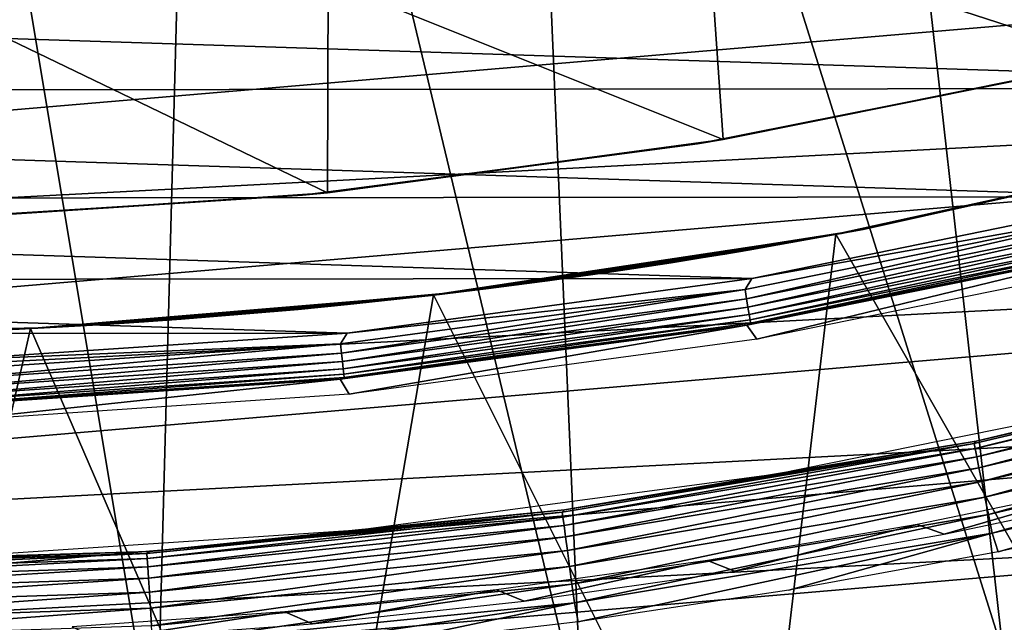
# Model space of a CAD drawing. Header units: millimetres. Extents: x -30.2 to 30.2, y -30.6 to 30.2.
# Tile 23 of 101: x 1.3 to 5.7, y -28.3 to -25.6. Entities that reach past the tile are written whole.
import ezdxf

# ---------------------------------------------------------------- set-up
doc = ezdxf.new("R2010")
doc.units = ezdxf.units.MM
doc.header["$LTSCALE"] = 65.185185
for name, color, linetype in [('1', 7, 'CONTINUOUS'), ('11', 7, 'CONTINUOUS'), ('17', 7, 'CONTINUOUS'), ('18', 7, 'CONTINUOUS'), ('2', 7, 'CONTINUOUS'), ('22', 7, 'CONTINUOUS'), ('25', 7, 'CONTINUOUS'), ('3', 7, 'CONTINUOUS'), ('33', 7, 'CONTINUOUS'), ('35', 7, 'CONTINUOUS'), ('39', 7, 'CONTINUOUS'), ('40', 7, 'CONTINUOUS'), ('44', 7, 'CONTINUOUS'), ('6', 7, 'CONTINUOUS')]:
    doc.layers.add(name, color=color, linetype=linetype)

msp = doc.modelspace()

# ---------------------------------------------------------------- linework, layer by layer
at = {"layer": '1', "color": 251, "linetype": 'Continuous', "true_color": 0x4c4c4c}
for points in [[(6.2965, -26.5913, 4.2035), (4.5563, -27.015, 0.1965), (4.5126, -26.9515, 4.2035), (6.2965, -26.5913, 4.2035)], [(6.3436, -26.652, 0.1965), (4.5563, -27.015, 0.1965), (6.2965, -26.5913, 4.2035), (6.3436, -26.652, 0.1965)], [(4.5126, -26.9515, 4.2035), (2.7488, -27.2583, 0.1965), (2.7087, -27.192, 4.2035), (4.5126, -26.9515, 4.2035)], [(4.5563, -27.015, 0.1965), (2.7488, -27.2583, 0.1965), (4.5126, -26.9515, 4.2035), (4.5563, -27.015, 0.1965)], [(2.7087, -27.192, 4.2035), (0.9291, -27.3808, 0.1965), (0.8928, -27.312, 4.2035), (2.7087, -27.192, 4.2035)], [(2.7488, -27.2583, 0.1965), (0.9291, -27.3808, 0.1965), (2.7087, -27.192, 4.2035), (2.7488, -27.2583, 0.1965)]]:
    msp.add_3dface(points, dxfattribs=at)
at = {"layer": '11', "color": 251, "linetype": 'Continuous', "true_color": 0x4c4c4c}
msp.add_3dface([(7.4959, -27.9753, 6.0125), (5.6502, -28.4056, 6.0125), (6.4528, -28.2717, 6.0066), (7.4959, -27.9753, 6.0125)], dxfattribs=at)
at = {"layer": '17', "color": 4, "linetype": 'Continuous'}
for points in [[(5.5299, -27.4669, -30.4956), (6.4778, -27.24, -32.6017), (7.3315, -27.0418, -30.4956), (5.5299, -27.4669, -30.4956)], [(4.6444, -27.6118, -32.6017), (6.4778, -27.24, -32.6017), (5.5299, -27.4669, -30.4956), (4.6444, -27.6118, -32.6017)], [(3.7042, -27.7721, -30.4956), (4.6444, -27.6118, -32.6017), (5.5299, -27.4669, -30.4956), (3.7042, -27.7721, -30.4956)], [(2.7903, -27.8603, -32.6017), (4.6444, -27.6118, -32.6017), (3.7042, -27.7721, -30.4956), (2.7903, -27.8603, -32.6017)], [(1.8624, -27.9561, -30.4956), (2.7903, -27.8603, -32.6017), (3.7042, -27.7721, -30.4956), (1.8624, -27.9561, -30.4956)], [(0.9237, -27.9844, -32.6017), (2.7903, -27.8603, -32.6017), (1.8624, -27.9561, -30.4956), (0.9237, -27.9844, -32.6017)], [(0.0123, -28.018, -30.4956), (0.9237, -27.9844, -32.6017), (1.8624, -27.9561, -30.4956), (0.0123, -28.018, -30.4956)]]:
    msp.add_3dface(points, dxfattribs=at)
at = {"layer": '18', "color": 4, "linetype": 'Continuous'}
for points in [[(5.5205, -27.4771, -30.41), (5.5299, -27.4669, -30.4956), (7.3231, -27.0525, -30.41), (5.5205, -27.4771, -30.41)], [(5.5205, -27.4771, -30.41), (7.3231, -27.0525, -30.41), (5.525, -27.4996, -30.3263), (5.5205, -27.4771, -30.41)], [(7.3231, -27.0525, -30.41), (7.3292, -27.0747, -30.3263), (5.525, -27.4996, -30.3263), (7.3231, -27.0525, -30.41)], [(7.3292, -27.0747, -30.3263), (5.5324, -27.536, -30.2479), (5.525, -27.4996, -30.3263), (7.3292, -27.0747, -30.3263)], [(5.5299, -27.4669, -30.4956), (7.3315, -27.0418, -30.4956), (7.3231, -27.0525, -30.41), (5.5299, -27.4669, -30.4956)], [(7.3389, -27.1105, -30.2479), (5.5324, -27.536, -30.2479), (7.3292, -27.0747, -30.3263), (7.3389, -27.1105, -30.2479)], [(7.3389, -27.1105, -30.2479), (5.5423, -27.5851, -30.177), (5.5324, -27.536, -30.2479), (7.3389, -27.1105, -30.2479)], [(7.352, -27.1588, -30.177), (5.5423, -27.5851, -30.177), (7.3389, -27.1105, -30.2479), (7.352, -27.1588, -30.177)], [(7.352, -27.1588, -30.177), (5.5545, -27.6454, -30.1159), (5.5423, -27.5851, -30.177), (7.352, -27.1588, -30.177)], [(7.3682, -27.2182, -30.1159), (5.5545, -27.6454, -30.1159), (7.352, -27.1588, -30.177), (7.3682, -27.2182, -30.1159)], [(7.3682, -27.2182, -30.1159), (5.5686, -27.7152, -30.0663), (5.5545, -27.6454, -30.1159), (7.3682, -27.2182, -30.1159)], [(7.3869, -27.2869, -30.0663), (5.5686, -27.7152, -30.0663), (7.3682, -27.2182, -30.1159), (7.3869, -27.2869, -30.0663)], [(7.3869, -27.2869, -30.0663), (5.5842, -27.7924, -30.0299), (5.5686, -27.7152, -30.0663), (7.3869, -27.2869, -30.0663)], [(7.4076, -27.3629, -30.0299), (5.5842, -27.7924, -30.0299), (7.3869, -27.2869, -30.0663), (7.4076, -27.3629, -30.0299)], [(7.4076, -27.3629, -30.0299), (5.6008, -27.8745, -30.0075), (5.5842, -27.7924, -30.0299), (7.4076, -27.3629, -30.0299)], [(7.4296, -27.4438, -30.0075), (5.6008, -27.8745, -30.0075), (7.4076, -27.3629, -30.0299), (7.4296, -27.4438, -30.0075)], [(3.7042, -27.7721, -30.4956), (5.5299, -27.4669, -30.4956), (5.5205, -27.4771, -30.41), (3.7042, -27.7721, -30.4956)], [(7.4296, -27.4438, -30.0075), (5.6279, -27.9572, -30), (5.6008, -27.8745, -30.0075), (7.4296, -27.4438, -30.0075)], [(6.551, -27.7554, -30), (5.6279, -27.9572, -30), (7.4296, -27.4438, -30.0075), (6.551, -27.7554, -30)], [(3.6938, -27.7817, -30.41), (3.7042, -27.7721, -30.4956), (5.5205, -27.4771, -30.41), (3.6938, -27.7817, -30.41)], [(3.6938, -27.7817, -30.41), (5.5205, -27.4771, -30.41), (3.6968, -27.8045, -30.3263), (3.6938, -27.7817, -30.41)], [(5.5205, -27.4771, -30.41), (5.525, -27.4996, -30.3263), (3.6968, -27.8045, -30.3263), (5.5205, -27.4771, -30.41)], [(5.525, -27.4996, -30.3263), (3.7017, -27.8412, -30.2479), (3.6968, -27.8045, -30.3263), (5.525, -27.4996, -30.3263)], [(5.5324, -27.536, -30.2479), (3.7017, -27.8412, -30.2479), (5.525, -27.4996, -30.3263), (5.5324, -27.536, -30.2479)], [(5.5324, -27.536, -30.2479), (3.7084, -27.8909, -30.177), (3.7017, -27.8412, -30.2479), (5.5324, -27.536, -30.2479)], [(5.5423, -27.5851, -30.177), (3.7084, -27.8909, -30.177), (5.5324, -27.536, -30.2479), (5.5423, -27.5851, -30.177)], [(5.5423, -27.5851, -30.177), (3.7165, -27.9519, -30.1159), (3.7084, -27.8909, -30.177), (5.5423, -27.5851, -30.177)], [(5.5545, -27.6454, -30.1159), (3.7165, -27.9519, -30.1159), (5.5423, -27.5851, -30.177), (5.5545, -27.6454, -30.1159)], [(5.5545, -27.6454, -30.1159), (3.726, -28.0225, -30.0663), (3.7165, -27.9519, -30.1159), (5.5545, -27.6454, -30.1159)], [(5.5686, -27.7152, -30.0663), (3.726, -28.0225, -30.0663), (5.5545, -27.6454, -30.1159), (5.5686, -27.7152, -30.0663)], [(5.5686, -27.7152, -30.0663), (3.7364, -28.1005, -30.0299), (3.726, -28.0225, -30.0663), (5.5686, -27.7152, -30.0663)], [(5.5842, -27.7924, -30.0299), (3.7364, -28.1005, -30.0299), (5.5686, -27.7152, -30.0663), (5.5842, -27.7924, -30.0299)], [(1.8624, -27.9561, -30.4956), (3.7042, -27.7721, -30.4956), (3.6938, -27.7817, -30.41), (1.8624, -27.9561, -30.4956)], [(1.8509, -27.965, -30.41), (1.8624, -27.9561, -30.4956), (3.6938, -27.7817, -30.41), (1.8509, -27.965, -30.41)], [(1.8509, -27.965, -30.41), (3.6938, -27.7817, -30.41), (1.8525, -27.9879, -30.3263), (1.8509, -27.965, -30.41)], [(3.6938, -27.7817, -30.41), (3.6968, -27.8045, -30.3263), (1.8525, -27.9879, -30.3263), (3.6938, -27.7817, -30.41)], [(3.6968, -27.8045, -30.3263), (1.8549, -28.0249, -30.2479), (1.8525, -27.9879, -30.3263), (3.6968, -27.8045, -30.3263)], [(3.7017, -27.8412, -30.2479), (1.8549, -28.0249, -30.2479), (3.6968, -27.8045, -30.3263), (3.7017, -27.8412, -30.2479)], [(5.5842, -27.7924, -30.0299), (3.7475, -28.1836, -30.0075), (3.7364, -28.1005, -30.0299), (5.5842, -27.7924, -30.0299)], [(5.6008, -27.8745, -30.0075), (3.7475, -28.1836, -30.0075), (5.5842, -27.7924, -30.0299), (5.6008, -27.8745, -30.0075)], [(3.7017, -27.8412, -30.2479), (1.8582, -28.0749, -30.177), (1.8549, -28.0249, -30.2479), (3.7017, -27.8412, -30.2479)], [(3.7084, -27.8909, -30.177), (1.8582, -28.0749, -30.177), (3.7017, -27.8412, -30.2479), (3.7084, -27.8909, -30.177)], [(3.7084, -27.8909, -30.177), (1.8623, -28.1363, -30.1159), (1.8582, -28.0749, -30.177), (3.7084, -27.8909, -30.177)], [(3.7165, -27.9519, -30.1159), (1.8623, -28.1363, -30.1159), (3.7084, -27.8909, -30.177), (3.7165, -27.9519, -30.1159)], [(5.6008, -27.8745, -30.0075), (3.7644, -28.2685, -30), (3.7475, -28.1836, -30.0075), (5.6008, -27.8745, -30.0075)], [(4.6987, -28.1283, -30), (3.7644, -28.2685, -30), (5.6008, -27.8745, -30.0075), (4.6987, -28.1283, -30)], [(5.6279, -27.9572, -30), (4.6987, -28.1283, -30), (5.6008, -27.8745, -30.0075), (5.6279, -27.9572, -30)], [(3.7165, -27.9519, -30.1159), (1.8671, -28.2074, -30.0663), (1.8623, -28.1363, -30.1159), (3.7165, -27.9519, -30.1159)], [(3.726, -28.0225, -30.0663), (1.8671, -28.2074, -30.0663), (3.7165, -27.9519, -30.1159), (3.726, -28.0225, -30.0663)], [(0, -28.0262, -30.41), (0.0123, -28.018, -30.4956), (1.8509, -27.965, -30.41), (0, -28.0262, -30.41)], [(0, -28.0262, -30.41), (1.8509, -27.965, -30.41), (0, -28.0492, -30.3263), (0, -28.0262, -30.41)], [(1.8509, -27.965, -30.41), (1.8525, -27.9879, -30.3263), (0, -28.0492, -30.3263), (1.8509, -27.965, -30.41)], [(1.8549, -28.0249, -30.2479), (0, -28.0862, -30.2479), (1.8525, -27.9879, -30.3263), (1.8549, -28.0249, -30.2479)], [(1.8525, -27.9879, -30.3263), (0, -28.0862, -30.2479), (0, -28.0492, -30.3263), (1.8525, -27.9879, -30.3263)], [(0.0123, -28.018, -30.4956), (1.8624, -27.9561, -30.4956), (1.8509, -27.965, -30.41), (0.0123, -28.018, -30.4956)], [(1.8582, -28.0749, -30.177), (0, -28.1363, -30.177), (1.8549, -28.0249, -30.2479), (1.8582, -28.0749, -30.177)], [(1.8549, -28.0249, -30.2479), (0, -28.1363, -30.177), (0, -28.0862, -30.2479), (1.8549, -28.0249, -30.2479)], [(3.726, -28.0225, -30.0663), (1.8723, -28.2859, -30.0299), (1.8671, -28.2074, -30.0663), (3.726, -28.0225, -30.0663)], [(3.7364, -28.1005, -30.0299), (1.8723, -28.2859, -30.0299), (3.726, -28.0225, -30.0663), (3.7364, -28.1005, -30.0299)], [(1.8623, -28.1363, -30.1159), (0, -28.1979, -30.1159), (1.8582, -28.0749, -30.177), (1.8623, -28.1363, -30.1159)], [(1.8582, -28.0749, -30.177), (0, -28.1979, -30.1159), (0, -28.1363, -30.177), (1.8582, -28.0749, -30.177)], [(3.7364, -28.1005, -30.0299), (1.8779, -28.3696, -30.0075), (1.8723, -28.2859, -30.0299), (3.7364, -28.1005, -30.0299)], [(3.7475, -28.1836, -30.0075), (1.8779, -28.3696, -30.0075), (3.7364, -28.1005, -30.0299), (3.7475, -28.1836, -30.0075)], [(1.8671, -28.2074, -30.0663), (0, -28.2691, -30.0663), (1.8623, -28.1363, -30.1159), (1.8671, -28.2074, -30.0663)], [(1.8623, -28.1363, -30.1159), (0, -28.2691, -30.0663), (0, -28.1979, -30.1159), (1.8623, -28.1363, -30.1159)], [(1.8723, -28.2859, -30.0299), (0, -28.3478, -30.0299), (1.8671, -28.2074, -30.0663), (1.8723, -28.2859, -30.0299)], [(1.8671, -28.2074, -30.0663), (0, -28.3478, -30.0299), (0, -28.2691, -30.0663), (1.8671, -28.2074, -30.0663)], [(3.7475, -28.1836, -30.0075), (1.8842, -28.4557, -30), (1.8779, -28.3696, -30.0075), (3.7475, -28.1836, -30.0075)], [(2.8258, -28.3777, -30), (1.8842, -28.4557, -30), (3.7475, -28.1836, -30.0075), (2.8258, -28.3777, -30)], [(3.7644, -28.2685, -30), (2.8258, -28.3777, -30), (3.7475, -28.1836, -30.0075), (3.7644, -28.2685, -30)]]:
    msp.add_3dface(points, dxfattribs=at)
at = {"layer": '2', "color": 251, "linetype": 'Continuous', "true_color": 0x4c4c4c}
for points in [[(8.0574, -25.9013, 4.4), (-9.7147, -25.3264, 4.4), (9.7643, -25.3074, 4.4), (8.0574, -25.9013, 4.4)], [(-8.0067, -25.917, 4.4), (-9.7147, -25.3264, 4.4), (8.0574, -25.9013, 4.4), (-8.0067, -25.917, 4.4)], [(6.3073, -26.3825, 4.4), (-8.0067, -25.917, 4.4), (8.0574, -25.9013, 4.4), (6.3073, -26.3825, 4.4)], [(-6.2558, -26.3947, 4.4), (-8.0067, -25.917, 4.4), (6.3073, -26.3825, 4.4), (-6.2558, -26.3947, 4.4)], [(4.5349, -26.7449, 4.4), (-6.2558, -26.3947, 4.4), (6.3073, -26.3825, 4.4), (4.5349, -26.7449, 4.4)], [(-4.4827, -26.7537, 4.4), (-6.2558, -26.3947, 4.4), (4.5349, -26.7449, 4.4), (-4.4827, -26.7537, 4.4)], [(2.7401, -26.987, 4.4), (-4.4827, -26.7537, 4.4), (4.5349, -26.7449, 4.4), (2.7401, -26.987, 4.4)], [(-2.6875, -26.9923, 4.4), (-4.4827, -26.7537, 4.4), (2.7401, -26.987, 4.4), (-2.6875, -26.9923, 4.4)], [(0.9298, -27.1097, 4.4), (-2.6875, -26.9923, 4.4), (2.7401, -26.987, 4.4), (0.9298, -27.1097, 4.4)]]:
    msp.add_3dface(points, dxfattribs=at)
at = {"layer": '22', "color": 4, "linetype": 'Continuous'}
for points in [[(4.3432, -25.1929, -2), (6.0154, -24.8458, -2), (6.1428, -25.7761, -30), (4.3432, -25.1929, -2)], [(2.6556, -25.4259, -2), (4.3432, -25.1929, -2), (4.4074, -26.1288, -30), (2.6556, -25.4259, -2)], [(4.4074, -26.1288, -30), (4.3432, -25.1929, -2), (6.1428, -25.7761, -30), (4.4074, -26.1288, -30)], [(0.9519, -25.5464, -2), (2.6556, -25.4259, -2), (2.6523, -26.3648, -30), (0.9519, -25.5464, -2)], [(2.6523, -26.3648, -30), (2.6556, -25.4259, -2), (4.4074, -26.1288, -30), (2.6523, -26.3648, -30)], [(0.8854, -26.4831, -30), (0.9519, -25.5464, -2), (2.6523, -26.3648, -30), (0.8854, -26.4831, -30)]]:
    msp.add_3dface(points, dxfattribs=at)
at = {"layer": '25', "color": 4, "linetype": 'Continuous'}
for points in [[(4.2937, -26.1477, -32.8), (4.4074, -26.1288, -30), (6.0276, -25.8032, -32.8), (4.2937, -26.1477, -32.8)], [(4.4074, -26.1288, -30), (6.1428, -25.7761, -30), (6.0276, -25.8032, -32.8), (4.4074, -26.1288, -30)], [(2.5419, -26.3757, -32.8), (2.6523, -26.3648, -30), (4.2937, -26.1477, -32.8), (2.5419, -26.3757, -32.8)], [(2.6523, -26.3648, -30), (4.4074, -26.1288, -30), (4.2937, -26.1477, -32.8), (2.6523, -26.3648, -30)], [(0.7788, -26.4865, -32.8), (0.8854, -26.4831, -30), (2.5419, -26.3757, -32.8), (0.7788, -26.4865, -32.8)], [(0.8854, -26.4831, -30), (2.6523, -26.3648, -30), (2.5419, -26.3757, -32.8), (0.8854, -26.4831, -30)]]:
    msp.add_3dface(points, dxfattribs=at)
at = {"layer": '3', "color": 251, "linetype": 'Continuous', "true_color": 0x4c4c4c}
for points in [[(4.5349, -26.7449, 4.4), (6.3073, -26.3825, 4.4), (6.2783, -26.4352, 4.3951), (4.5349, -26.7449, 4.4)], [(4.5045, -26.7945, 4.3951), (4.5349, -26.7449, 4.4), (6.2783, -26.4352, 4.3951), (4.5045, -26.7945, 4.3951)], [(4.5045, -26.7945, 4.3951), (6.2783, -26.4352, 4.3951), (4.5114, -26.8358, 4.3807), (4.5045, -26.7945, 4.3951)], [(4.5114, -26.8358, 4.3807), (6.2783, -26.4352, 4.3951), (6.288, -26.4759, 4.3807), (4.5114, -26.8358, 4.3807)], [(4.5114, -26.8358, 4.3807), (6.288, -26.4759, 4.3807), (4.5177, -26.873, 4.3574), (4.5114, -26.8358, 4.3807)], [(4.5177, -26.873, 4.3574), (6.288, -26.4759, 4.3807), (6.2967, -26.5126, 4.3574), (4.5177, -26.873, 4.3574)], [(4.5177, -26.873, 4.3574), (6.2967, -26.5126, 4.3574), (4.5229, -26.9042, 4.3263), (4.5177, -26.873, 4.3574)], [(4.5229, -26.9042, 4.3263), (6.2967, -26.5126, 4.3574), (6.304, -26.5434, 4.3263), (4.5229, -26.9042, 4.3263)], [(4.5229, -26.9042, 4.3263), (6.304, -26.5434, 4.3263), (4.5269, -26.9279, 4.2891), (4.5229, -26.9042, 4.3263)], [(4.5269, -26.9279, 4.2891), (6.304, -26.5434, 4.3263), (6.3095, -26.5668, 4.2891), (4.5269, -26.9279, 4.2891)], [(6.2965, -26.5913, 4.2035), (4.5126, -26.9515, 4.2035), (4.5294, -26.9429, 4.2474), (6.2965, -26.5913, 4.2035)], [(4.5269, -26.9279, 4.2891), (6.3095, -26.5668, 4.2891), (4.5294, -26.9429, 4.2474), (4.5269, -26.9279, 4.2891)], [(4.5294, -26.9429, 4.2474), (6.3095, -26.5668, 4.2891), (6.313, -26.5816, 4.2474), (4.5294, -26.9429, 4.2474)], [(6.2965, -26.5913, 4.2035), (4.5294, -26.9429, 4.2474), (6.313, -26.5816, 4.2474), (6.2965, -26.5913, 4.2035)], [(2.7401, -26.987, 4.4), (4.5349, -26.7449, 4.4), (4.5045, -26.7945, 4.3951), (2.7401, -26.987, 4.4)], [(2.7107, -27.0349, 4.3951), (2.7401, -26.987, 4.4), (4.5045, -26.7945, 4.3951), (2.7107, -27.0349, 4.3951)], [(2.7107, -27.0349, 4.3951), (4.5045, -26.7945, 4.3951), (2.7149, -27.0766, 4.3807), (2.7107, -27.0349, 4.3951)], [(2.7149, -27.0766, 4.3807), (4.5045, -26.7945, 4.3951), (4.5114, -26.8358, 4.3807), (2.7149, -27.0766, 4.3807)], [(2.7149, -27.0766, 4.3807), (4.5114, -26.8358, 4.3807), (2.7187, -27.1141, 4.3574), (2.7149, -27.0766, 4.3807)], [(2.7187, -27.1141, 4.3574), (4.5114, -26.8358, 4.3807), (4.5177, -26.873, 4.3574), (2.7187, -27.1141, 4.3574)], [(2.7187, -27.1141, 4.3574), (4.5177, -26.873, 4.3574), (2.7218, -27.1456, 4.3263), (2.7187, -27.1141, 4.3574)], [(2.7218, -27.1456, 4.3263), (4.5177, -26.873, 4.3574), (4.5229, -26.9042, 4.3263), (2.7218, -27.1456, 4.3263)], [(2.7218, -27.1456, 4.3263), (4.5229, -26.9042, 4.3263), (2.7242, -27.1695, 4.2891), (2.7218, -27.1456, 4.3263)], [(2.7242, -27.1695, 4.2891), (4.5229, -26.9042, 4.3263), (4.5269, -26.9279, 4.2891), (2.7242, -27.1695, 4.2891)], [(2.7242, -27.1695, 4.2891), (4.5269, -26.9279, 4.2891), (2.7257, -27.1846, 4.2474), (2.7242, -27.1695, 4.2891)], [(2.7257, -27.1846, 4.2474), (4.5269, -26.9279, 4.2891), (4.5294, -26.9429, 4.2474), (2.7257, -27.1846, 4.2474)], [(4.5126, -26.9515, 4.2035), (2.7257, -27.1846, 4.2474), (4.5294, -26.9429, 4.2474), (4.5126, -26.9515, 4.2035)], [(0.9298, -27.1097, 4.4), (2.7401, -26.987, 4.4), (2.7107, -27.0349, 4.3951), (0.9298, -27.1097, 4.4)], [(4.5126, -26.9515, 4.2035), (2.7087, -27.192, 4.2035), (2.7257, -27.1846, 4.2474), (4.5126, -26.9515, 4.2035)], [(0.9049, -27.1554, 4.3951), (0.9298, -27.1097, 4.4), (2.7107, -27.0349, 4.3951), (0.9049, -27.1554, 4.3951)], [(0.9049, -27.1554, 4.3951), (2.7107, -27.0349, 4.3951), (0.9063, -27.1973, 4.3807), (0.9049, -27.1554, 4.3951)], [(0.9063, -27.1973, 4.3807), (2.7107, -27.0349, 4.3951), (2.7149, -27.0766, 4.3807), (0.9063, -27.1973, 4.3807)], [(0.9063, -27.1973, 4.3807), (2.7149, -27.0766, 4.3807), (0.9076, -27.235, 4.3574), (0.9063, -27.1973, 4.3807)], [(0.9076, -27.235, 4.3574), (2.7149, -27.0766, 4.3807), (2.7187, -27.1141, 4.3574), (0.9076, -27.235, 4.3574)], [(0.9076, -27.235, 4.3574), (2.7187, -27.1141, 4.3574), (0.9086, -27.2666, 4.3263), (0.9076, -27.235, 4.3574)], [(0.9086, -27.2666, 4.3263), (2.7187, -27.1141, 4.3574), (2.7218, -27.1456, 4.3263), (0.9086, -27.2666, 4.3263)], [(0.9086, -27.2666, 4.3263), (2.7218, -27.1456, 4.3263), (0.9094, -27.2906, 4.2891), (0.9086, -27.2666, 4.3263)], [(0.9094, -27.2906, 4.2891), (2.7218, -27.1456, 4.3263), (2.7242, -27.1695, 4.2891), (0.9094, -27.2906, 4.2891)], [(2.7087, -27.192, 4.2035), (0.8928, -27.312, 4.2035), (0.9099, -27.3058, 4.2474), (2.7087, -27.192, 4.2035)], [(0.9094, -27.2906, 4.2891), (2.7242, -27.1695, 4.2891), (0.9099, -27.3058, 4.2474), (0.9094, -27.2906, 4.2891)], [(0.9099, -27.3058, 4.2474), (2.7242, -27.1695, 4.2891), (2.7257, -27.1846, 4.2474), (0.9099, -27.3058, 4.2474)], [(2.7087, -27.192, 4.2035), (0.9099, -27.3058, 4.2474), (2.7257, -27.1846, 4.2474), (2.7087, -27.192, 4.2035)]]:
    msp.add_3dface(points, dxfattribs=at)
at = {"layer": '33', "color": 251, "linetype": 'Continuous', "true_color": 0x4c4c4c}
for points in [[(5.2682, -27.8366, -33.9544), (5.3881, -27.8795, -30.2456), (6.1931, -27.6455, -33.9544), (5.2682, -27.8366, -33.9544)], [(5.3881, -27.8795, -30.2456), (6.3118, -27.6851, -30.2456), (6.1931, -27.6455, -33.9544), (5.3881, -27.8795, -30.2456)], [(4.3374, -27.9967, -33.9544), (4.4586, -28.0432, -30.2456), (5.2682, -27.8366, -33.9544), (4.3374, -27.9967, -33.9544)], [(4.4586, -28.0432, -30.2456), (5.3881, -27.8795, -30.2456), (5.2682, -27.8366, -33.9544), (4.4586, -28.0432, -30.2456)], [(3.4018, -28.1257, -33.9544), (3.5241, -28.1759, -30.2456), (4.3374, -27.9967, -33.9544), (3.4018, -28.1257, -33.9544)], [(3.5241, -28.1759, -30.2456), (4.4586, -28.0432, -30.2456), (4.3374, -27.9967, -33.9544), (3.5241, -28.1759, -30.2456)], [(2.4625, -28.2235, -33.9544), (2.5857, -28.2775, -30.2456), (3.4018, -28.1257, -33.9544), (2.4625, -28.2235, -33.9544)], [(2.5857, -28.2775, -30.2456), (3.5241, -28.1759, -30.2456), (3.4018, -28.1257, -33.9544), (2.5857, -28.2775, -30.2456)], [(1.5203, -28.2899, -33.9544), (1.6444, -28.3478, -30.2456), (2.4625, -28.2235, -33.9544), (1.5203, -28.2899, -33.9544)], [(1.6444, -28.3478, -30.2456), (2.5857, -28.2775, -30.2456), (2.4625, -28.2235, -33.9544), (1.6444, -28.3478, -30.2456)]]:
    msp.add_3dface(points, dxfattribs=at)
at = {"layer": '35', "color": 251, "linetype": 'Continuous', "true_color": 0x4c4c4c}
for points in [[(4.9329, -26.5456, -34.2), (6.6949, -26.1568, -34.2), (4.9329, -26.5456, -36), (4.9329, -26.5456, -34.2)], [(4.9329, -26.5456, -36), (6.6949, -26.1568, -34.2), (6.6949, -26.1568, -36), (4.9329, -26.5456, -36)], [(3.1489, -26.8158, -34.2), (4.9329, -26.5456, -34.2), (3.1489, -26.8158, -36), (3.1489, -26.8158, -34.2)], [(3.1489, -26.8158, -36), (4.9329, -26.5456, -34.2), (4.9329, -26.5456, -36), (3.1489, -26.8158, -36)], [(1.3507, -26.9662, -34.2), (3.1489, -26.8158, -34.2), (1.3507, -26.9662, -36), (1.3507, -26.9662, -34.2)], [(1.3507, -26.9662, -36), (3.1489, -26.8158, -34.2), (3.1489, -26.8158, -36), (1.3507, -26.9662, -36)], [(-0.4534, -26.9962, -34.2), (1.3507, -26.9662, -34.2), (-0.4534, -26.9962, -36), (-0.4534, -26.9962, -34.2)], [(-0.4534, -26.9962, -36), (1.3507, -26.9662, -34.2), (1.3507, -26.9662, -36), (-0.4534, -26.9962, -36)]]:
    msp.add_3dface(points, dxfattribs=at)
at = {"layer": '39', "color": 251, "linetype": 'Continuous', "true_color": 0x4c4c4c}
for points in [[(6.674, -26.1612, -436), (4.9081, -26.5486, -436), (5.0284, -26.5276, -36), (6.674, -26.1612, -436)], [(6.7891, -26.1325, -36), (6.674, -26.1612, -436), (5.0284, -26.5276, -36), (6.7891, -26.1325, -36)], [(4.9081, -26.5486, -436), (3.1228, -26.8184, -436), (4.5183, -26.6193, -422.6436), (4.9081, -26.5486, -436)], [(3.2459, -26.8042, -36), (5.0284, -26.5276, -36), (3.3271, -26.7942, -59.7245), (3.2459, -26.8042, -36)], [(3.3271, -26.7942, -59.7245), (5.0284, -26.5276, -36), (3.4931, -26.7731, -59.8805), (3.3271, -26.7942, -59.7245)], [(3.4931, -26.7731, -59.8805), (5.0284, -26.5276, -36), (3.6313, -26.7547, -60.0526), (3.4931, -26.7731, -59.8805)], [(3.6313, -26.7547, -60.0526), (5.0284, -26.5276, -36), (3.7462, -26.7388, -60.2471), (3.6313, -26.7547, -60.0526)], [(3.7462, -26.7388, -60.2471), (5.0284, -26.5276, -36), (3.8355, -26.7262, -60.4565), (3.7462, -26.7388, -60.2471)], [(3.8355, -26.7262, -60.4565), (5.0284, -26.5276, -36), (3.8945, -26.7176, -60.6699), (3.8355, -26.7262, -60.4565)], [(3.8945, -26.7176, -60.6699), (5.0284, -26.5276, -36), (3.9229, -26.7135, -60.8921), (3.8945, -26.7176, -60.6699)], [(3.9229, -26.7135, -60.8921), (5.0284, -26.5276, -36), (4.0115, -26.7003, -421.0661), (3.9229, -26.7135, -60.8921)], [(4.0115, -26.7003, -421.0661), (5.0284, -26.5276, -36), (4.1774, -26.6749, -421.2955), (4.0115, -26.7003, -421.0661)], [(4.1774, -26.6749, -421.2955), (5.0284, -26.5276, -36), (4.3107, -26.6537, -421.541), (4.1774, -26.6749, -421.2955)], [(4.3107, -26.6537, -421.541), (5.0284, -26.5276, -36), (4.4143, -26.6367, -421.8062), (4.3107, -26.6537, -421.541)], [(4.4143, -26.6367, -421.8062), (5.0284, -26.5276, -36), (4.4843, -26.625, -422.0798), (4.4143, -26.6367, -421.8062)], [(4.4843, -26.625, -422.0798), (5.0284, -26.5276, -36), (4.5185, -26.6192, -422.3585), (4.4843, -26.625, -422.0798)], [(4.5185, -26.6192, -422.3585), (4.9081, -26.5486, -436), (4.5183, -26.6193, -422.6436), (4.5185, -26.6192, -422.3585)], [(5.0284, -26.5276, -36), (4.9081, -26.5486, -436), (4.5185, -26.6192, -422.3585), (5.0284, -26.5276, -36)], [(4.5183, -26.6193, -422.6436), (3.1228, -26.8184, -436), (4.4839, -26.6251, -422.9222), (4.5183, -26.6193, -422.6436)], [(4.4839, -26.6251, -422.9222), (3.1228, -26.8184, -436), (4.4137, -26.6368, -423.1955), (4.4839, -26.6251, -422.9222)], [(4.4137, -26.6368, -423.1955), (3.1228, -26.8184, -436), (4.31, -26.6538, -423.4603), (4.4137, -26.6368, -423.1955)], [(4.31, -26.6538, -423.4603), (3.1228, -26.8184, -436), (4.1767, -26.675, -423.7055), (4.31, -26.6538, -423.4603)], [(4.1767, -26.675, -423.7055), (3.1228, -26.8184, -436), (4.011, -26.7004, -423.9346), (4.1767, -26.675, -423.7055)], [(4.011, -26.7004, -423.9346), (3.1228, -26.8184, -436), (3.8184, -26.7286, -424.1419), (4.011, -26.7004, -423.9346)], [(3.8184, -26.7286, -424.1419), (3.1228, -26.8184, -436), (3.6047, -26.7583, -424.3199), (3.8184, -26.7286, -424.1419)], [(3.6049, -26.7583, -420.6803), (3.743, -26.7393, -61.7617), (3.8188, -26.7286, -420.8585), (3.6049, -26.7583, -420.6803)], [(3.743, -26.7393, -61.7617), (3.8328, -26.7266, -61.5542), (3.8188, -26.7286, -420.8585), (3.743, -26.7393, -61.7617)], [(3.8188, -26.7286, -420.8585), (3.9229, -26.7135, -60.8921), (4.0115, -26.7003, -421.0661), (3.8188, -26.7286, -420.8585)], [(3.9222, -26.7136, -61.1202), (3.9229, -26.7135, -60.8921), (3.8188, -26.7286, -420.8585), (3.9222, -26.7136, -61.1202)], [(3.8926, -26.7179, -61.3419), (3.9222, -26.7136, -61.1202), (3.8188, -26.7286, -420.8585), (3.8926, -26.7179, -61.3419)], [(3.8328, -26.7266, -61.5542), (3.8926, -26.7179, -61.3419), (3.8188, -26.7286, -420.8585), (3.8328, -26.7266, -61.5542)], [(3.6047, -26.7583, -424.3199), (3.1228, -26.8184, -436), (3.3661, -26.7894, -424.4718), (3.6047, -26.7583, -424.3199)], [(3.3249, -26.7945, -62.2788), (3.49, -26.7735, -62.1246), (3.3661, -26.7894, -420.5282), (3.3249, -26.7945, -62.2788)], [(3.3661, -26.7894, -420.5282), (3.49, -26.7735, -62.1246), (3.6049, -26.7583, -420.6803), (3.3661, -26.7894, -420.5282)], [(3.49, -26.7735, -62.1246), (3.6279, -26.7551, -61.9542), (3.6049, -26.7583, -420.6803), (3.49, -26.7735, -62.1246)], [(3.6279, -26.7551, -61.9542), (3.743, -26.7393, -61.7617), (3.6049, -26.7583, -420.6803), (3.6279, -26.7551, -61.9542)], [(1.4495, -26.9611, -36), (3.2459, -26.8042, -36), (1.6363, -26.9504, -59.4856), (1.4495, -26.9611, -36)], [(1.6363, -26.9504, -59.4856), (3.2459, -26.8042, -36), (1.8415, -26.9371, -59.4132), (1.6363, -26.9504, -59.4856)], [(1.8415, -26.9371, -59.4132), (3.2459, -26.8042, -36), (2.0593, -26.9214, -59.3681), (1.8415, -26.9371, -59.4132)], [(2.0593, -26.9214, -59.3681), (3.2459, -26.8042, -36), (2.2896, -26.9027, -59.3502), (2.0593, -26.9214, -59.3681)], [(2.2896, -26.9027, -59.3502), (3.2459, -26.8042, -36), (2.5217, -26.882, -59.3684), (2.2896, -26.9027, -59.3502)], [(2.5217, -26.882, -59.3684), (3.2459, -26.8042, -36), (2.7408, -26.8605, -59.4143), (2.5217, -26.882, -59.3684)], [(2.7408, -26.8605, -59.4143), (3.2459, -26.8042, -36), (2.9467, -26.8387, -59.4879), (2.7408, -26.8605, -59.4143)], [(2.9461, -26.8388, -62.5128), (3.1405, -26.8167, -62.4108), (3.1119, -26.8201, -420.4073), (2.9461, -26.8388, -62.5128)], [(2.9467, -26.8387, -59.4879), (3.2459, -26.8042, -36), (3.1418, -26.8166, -59.591), (2.9467, -26.8387, -59.4879)], [(3.1119, -26.8201, -420.4073), (3.3249, -26.7945, -62.2788), (3.3661, -26.7894, -420.5282), (3.1119, -26.8201, -420.4073)], [(3.1405, -26.8167, -62.4108), (3.3249, -26.7945, -62.2788), (3.1119, -26.8201, -420.4073), (3.1405, -26.8167, -62.4108)], [(3.3661, -26.7894, -424.4718), (3.1228, -26.8184, -436), (3.112, -26.8201, -424.5927), (3.3661, -26.7894, -424.4718)], [(3.1418, -26.8166, -59.591), (3.2459, -26.8042, -36), (3.3271, -26.7942, -59.7245), (3.1418, -26.8166, -59.591)], [(3.1228, -26.8184, -436), (1.3348, -26.9664, -436), (3.112, -26.8201, -424.5927), (3.1228, -26.8184, -436)], [(3.112, -26.8201, -424.5927), (1.3348, -26.9664, -436), (2.8498, -26.8492, -424.6781), (3.112, -26.8201, -424.5927)], [(2.8498, -26.8492, -424.6781), (1.3348, -26.9664, -436), (2.5757, -26.8769, -424.7304), (2.8498, -26.8492, -424.6781)], [(2.5217, -26.882, -62.6314), (2.7406, -26.8606, -62.5857), (2.5757, -26.8769, -420.2695), (2.5217, -26.882, -62.6314)], [(2.5757, -26.8769, -420.2695), (2.7406, -26.8606, -62.5857), (2.8497, -26.8492, -420.3218), (2.5757, -26.8769, -420.2695)], [(2.7406, -26.8606, -62.5857), (2.9461, -26.8388, -62.5128), (2.8497, -26.8492, -420.3218), (2.7406, -26.8606, -62.5857)], [(2.8497, -26.8492, -420.3218), (2.9461, -26.8388, -62.5128), (3.1119, -26.8201, -420.4073), (2.8497, -26.8492, -420.3218)], [(1.3348, -26.9664, -436), (2.2896, -26.9027, -424.7495), (2.5757, -26.8769, -424.7304), (1.3348, -26.9664, -436)], [(2.2896, -26.9027, -424.7495), (1.3348, -26.9664, -436), (2.0032, -26.9256, -424.7304), (2.2896, -26.9027, -424.7495)], [(2.0572, -26.9215, -62.6314), (2.2896, -26.9027, -62.6498), (2.0033, -26.9256, -420.2695), (2.0572, -26.9215, -62.6314)], [(2.0033, -26.9256, -420.2695), (2.2896, -26.9027, -62.6498), (2.2896, -26.9027, -420.2504), (2.0033, -26.9256, -420.2695)], [(2.2896, -26.9027, -420.2504), (2.5217, -26.882, -62.6314), (2.5757, -26.8769, -420.2695), (2.2896, -26.9027, -420.2504)], [(2.2896, -26.9027, -62.6498), (2.5217, -26.882, -62.6314), (2.2896, -26.9027, -420.2504), (2.2896, -26.9027, -62.6498)], [(2.0032, -26.9256, -424.7304), (1.3348, -26.9664, -436), (1.7284, -26.9446, -424.6781), (2.0032, -26.9256, -424.7304)], [(1.7284, -26.9446, -424.6781), (1.3348, -26.9664, -436), (1.465, -26.9602, -424.5926), (1.7284, -26.9446, -424.6781)], [(1.4651, -26.9602, -420.4073), (1.6316, -26.9507, -62.5127), (1.7285, -26.9446, -420.3218), (1.4651, -26.9602, -420.4073)], [(1.6316, -26.9507, -62.5127), (1.8379, -26.9374, -62.5857), (1.7285, -26.9446, -420.3218), (1.6316, -26.9507, -62.5127)], [(1.7285, -26.9446, -420.3218), (1.8379, -26.9374, -62.5857), (2.0033, -26.9256, -420.2695), (1.7285, -26.9446, -420.3218)], [(1.8379, -26.9374, -62.5857), (2.0572, -26.9215, -62.6314), (2.0033, -26.9256, -420.2695), (1.8379, -26.9374, -62.5857)], [(1.3348, -26.9664, -436), (-0.4719, -26.9942, -436), (1.2094, -26.9729, -424.4718), (1.3348, -26.9664, -436)], [(-0.3525, -26.9977, -36), (1.4495, -26.9611, -36), (0.6487, -26.9922, -60.8835), (-0.3525, -26.9977, -36)], [(0.6487, -26.9922, -60.8835), (1.4495, -26.9611, -36), (0.6787, -26.9915, -60.6594), (0.6487, -26.9922, -60.8835)], [(0.6787, -26.9915, -60.6594), (1.4495, -26.9611, -36), (0.7399, -26.9899, -60.4452), (0.6787, -26.9915, -60.6594)], [(0.7399, -26.9899, -60.4452), (1.4495, -26.9611, -36), (0.8321, -26.9872, -60.236), (0.7399, -26.9899, -60.4452)], [(0.8321, -26.9872, -60.236), (1.4495, -26.9611, -36), (0.9496, -26.9833, -60.0423), (0.8321, -26.9872, -60.236)], [(0.9496, -26.9833, -60.0423), (1.4495, -26.9611, -36), (1.0893, -26.978, -59.8716), (0.9496, -26.9833, -60.0423)], [(1.0893, -26.978, -59.8716), (1.4495, -26.9611, -36), (1.2561, -26.9708, -59.7179), (1.0893, -26.978, -59.8716)], [(1.465, -26.9602, -424.5926), (1.3348, -26.9664, -436), (1.2094, -26.9729, -424.4718), (1.465, -26.9602, -424.5926)], [(1.2094, -26.9729, -420.5282), (1.4364, -26.9618, -62.4109), (1.4651, -26.9602, -420.4073), (1.2094, -26.9729, -420.5282)], [(1.2511, -26.971, -62.2792), (1.4364, -26.9618, -62.4109), (1.2094, -26.9729, -420.5282), (1.2511, -26.971, -62.2792)], [(1.2561, -26.9708, -59.7179), (1.4495, -26.9611, -36), (1.4415, -26.9615, -59.5869), (1.2561, -26.9708, -59.7179)], [(1.4364, -26.9618, -62.4109), (1.6316, -26.9507, -62.5127), (1.4651, -26.9602, -420.4073), (1.4364, -26.9618, -62.4109)], [(1.4415, -26.9615, -59.5869), (1.4495, -26.9611, -36), (1.6363, -26.9504, -59.4856), (1.4415, -26.9615, -59.5869)]]:
    msp.add_3dface(points, dxfattribs=at)
at = {"layer": '40', "color": 251, "linetype": 'Continuous', "true_color": 0x4c4c4c}
for points in [[(6.4751, -29.2912, -436), (4.9081, -26.5486, -436), (6.674, -26.1612, -436), (6.4751, -29.2912, -436)], [(4.5402, -29.6531, -436), (3.1228, -26.8184, -436), (4.9081, -26.5486, -436), (4.5402, -29.6531, -436)], [(6.4751, -29.2912, -436), (4.5402, -29.6531, -436), (4.9081, -26.5486, -436), (6.4751, -29.2912, -436)], [(2.5983, -29.8872, -436), (1.3348, -26.9664, -436), (3.1228, -26.8184, -436), (2.5983, -29.8872, -436)], [(4.5402, -29.6531, -436), (2.5983, -29.8872, -436), (3.1228, -26.8184, -436), (4.5402, -29.6531, -436)], [(0.6461, -29.9919, -436), (-0.4719, -26.9942, -436), (1.3348, -26.9664, -436), (0.6461, -29.9919, -436)], [(2.5983, -29.8872, -436), (0.6461, -29.9919, -436), (1.3348, -26.9664, -436), (2.5983, -29.8872, -436)]]:
    msp.add_3dface(points, dxfattribs=at)
at = {"layer": '44', "linetype": 'Continuous'}
for points in [[(-12.3181, -26.2538, -438), (-14.0088, -25.392, -438), (16.5775, -23.7947, -438), (-12.3181, -26.2538, -438)], [(14.9857, -24.828, -438), (-12.3181, -26.2538, -438), (16.5775, -23.7947, -438), (14.9857, -24.828, -438)], [(-10.5746, -27.0033, -438), (-12.3181, -26.2538, -438), (14.9857, -24.828, -438), (-10.5746, -27.0033, -438)], [(13.3298, -25.7549, -438), (-10.5746, -27.0033, -438), (14.9857, -24.828, -438), (13.3298, -25.7549, -438)], [(-8.7859, -27.6371, -438), (-10.5746, -27.0033, -438), (13.3298, -25.7549, -438), (-8.7859, -27.6371, -438)], [(11.6169, -26.5716, -438), (-8.7859, -27.6371, -438), (13.3298, -25.7549, -438), (11.6169, -26.5716, -438)], [(-6.9595, -28.1525, -438), (-8.7859, -27.6371, -438), (11.6169, -26.5716, -438), (-6.9595, -28.1525, -438)], [(9.8541, -27.2745, -438), (-6.9595, -28.1525, -438), (11.6169, -26.5716, -438), (9.8541, -27.2745, -438)], [(-5.1033, -28.5474, -438), (-6.9595, -28.1525, -438), (9.8541, -27.2745, -438), (-5.1033, -28.5474, -438)], [(8.0492, -27.8606, -438), (-5.1033, -28.5474, -438), (9.8541, -27.2745, -438), (8.0492, -27.8606, -438)], [(-3.2253, -28.8201, -438), (-5.1033, -28.5474, -438), (8.0492, -27.8606, -438), (-3.2253, -28.8201, -438)], [(6.2098, -28.3273, -438), (-3.2253, -28.8201, -438), (8.0492, -27.8606, -438), (6.2098, -28.3273, -438)]]:
    msp.add_3dface(points, dxfattribs=at)
at = {"layer": '6', "color": 251, "linetype": 'Continuous', "true_color": 0x4c4c4c}
for points in [[(4.8384, -21.1983, 6.4437), (7.4959, -27.9753, 6.0125), (6.1866, -20.8447, 6.4437), (4.8384, -21.1983, 6.4437)], [(3.4702, -21.4647, 6.4437), (5.6502, -28.4056, 6.0125), (4.8384, -21.1983, 6.4437), (3.4702, -21.4647, 6.4437)], [(5.6502, -28.4056, 6.0125), (7.4959, -27.9753, 6.0125), (4.8384, -21.1983, 6.4437), (5.6502, -28.4056, 6.0125)], [(2.0879, -21.643, 6.4437), (3.7803, -28.7144, 6.0125), (3.4702, -21.4647, 6.4437), (2.0879, -21.643, 6.4437)], [(3.7803, -28.7144, 6.0125), (5.6502, -28.4056, 6.0125), (3.4702, -21.4647, 6.4437), (3.7803, -28.7144, 6.0125)], [(0.6969, -21.7323, 6.4437), (1.8942, -28.9001, 6.0125), (2.0879, -21.643, 6.4437), (0.6969, -21.7323, 6.4437)], [(1.8942, -28.9001, 6.0125), (3.7803, -28.7144, 6.0125), (2.0879, -21.643, 6.4437), (1.8942, -28.9001, 6.0125)], [(0, -28.9621, 6.0125), (1.8942, -28.9001, 6.0125), (0.6969, -21.7323, 6.4437), (0, -28.9621, 6.0125)]]:
    msp.add_3dface(points, dxfattribs=at)

doc.saveas('drawing.dxf')
